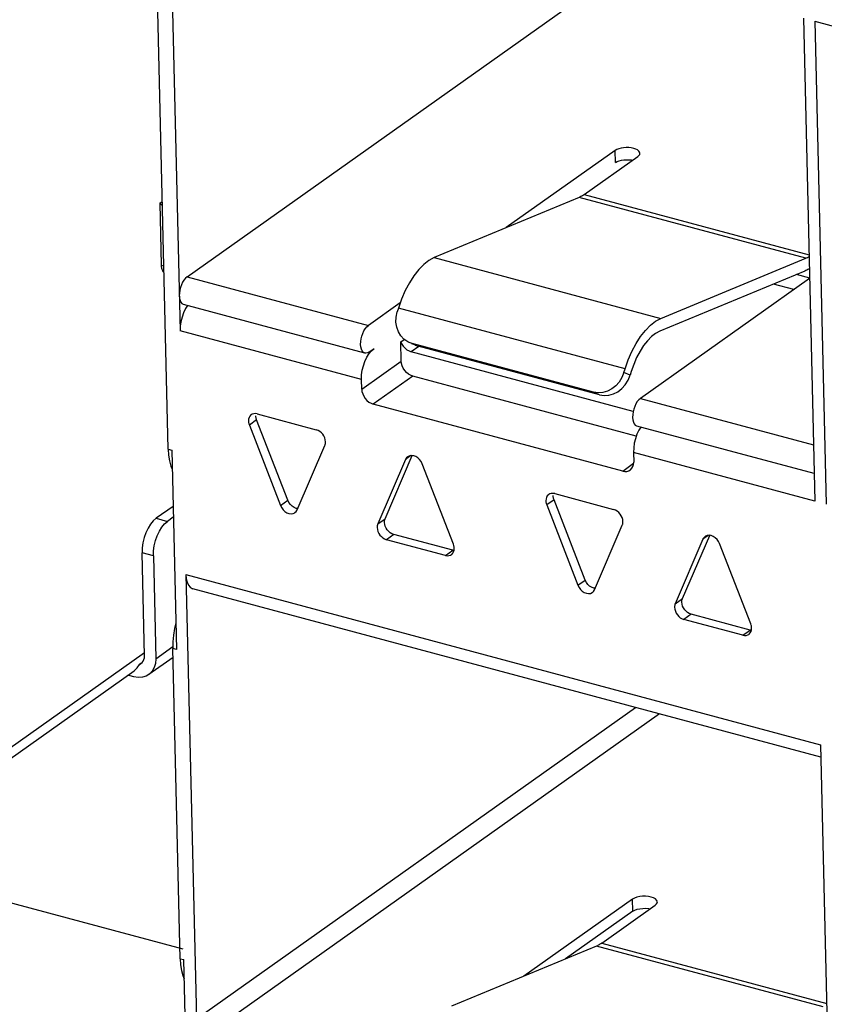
# Model space of a CAD drawing. Header units: millimetres. Extents: x 6 to 414, y 7 to 290.
# Tile 75 of 256: x 112.7 to 114.2, y 151.14 to 152.97. Entities that reach past the tile are written whole.
import ezdxf

# ---------------------------------------------------------------- set-up
doc = ezdxf.new("R2010")
doc.units = ezdxf.units.MM
doc.header["$LTSCALE"] = 23.1
doc.layers.get('0').update_dxf_attribs({"linetype": 'CONTINUOUS'})

msp = doc.modelspace()

# ---------------------------------------------------------------- linework, layer by layer
at = {"color": 7, "linetype": 'Continuous'}
for p, q in [((112.9812, 153.2656), (113.0018, 152.3928)), ((112.9796, 152.1734), (112.9561, 153.1688)), ((113.0146, 152.4929), (113.8186, 153.0631)), ((114.1568, 152.9724), (114.178, 152.0772)), ((114.1778, 152.9667), (114.199, 152.0715)), ((114.1778, 152.9667), (115.3539, 152.6511)), ((113.8078, 152.7269), (113.6063, 152.584)), ((113.8084, 152.7046), (113.8078, 152.7269)), ((113.7507, 152.6453), (113.8498, 152.7157)), ((113.8498, 152.7157), (113.8521, 152.7177)), ((112.9641, 152.6294), (112.9688, 152.6327)), ((112.9641, 152.6294), (112.9668, 152.5146)), ((112.9641, 152.6294), (112.969, 152.6245)), ((113.7412, 152.64), (113.4725, 152.5284)), ((113.7428, 152.6407), (113.7412, 152.64)), ((114.1613, 152.5273), (113.7412, 152.64)), ((113.7507, 152.6453), (114.1672, 152.5336)), ((113.4725, 152.5284), (113.8925, 152.4157)), ((113.8925, 152.4157), (114.1613, 152.5273)), ((112.9668, 152.5146), (112.9716, 152.5133)), ((114.1594, 152.5036), (113.8907, 152.392)), ((113.0146, 152.4929), (113.3507, 152.4027)), ((114.1682, 152.4898), (113.8547, 152.2674)), ((114.1689, 152.4903), (114.1437, 152.497)), ((114.1393, 152.4693), (114.1014, 152.4795)), ((113.3441, 152.3515), (113.0081, 152.4417)), ((113.4098, 152.4446), (113.3507, 152.4027)), ((113.4063, 152.4347), (113.4043, 152.428)), ((113.8264, 152.322), (113.4063, 152.4347)), ((113.3379, 152.3026), (113.0018, 152.3928)), ((113.4106, 152.3724), (113.4169, 152.3769)), ((113.4115, 152.3366), (113.4106, 152.3724)), ((113.4262, 152.3711), (113.4235, 152.3724)), ((113.3518, 152.3534), (113.3613, 152.3602)), ((113.4222, 152.3576), (113.4261, 152.3554)), ((113.4261, 152.3554), (113.4302, 152.3538)), ((113.4316, 152.3691), (113.4262, 152.3711)), ((113.4442, 152.3638), (113.4302, 152.3538)), ((113.8415, 152.2434), (113.4302, 152.3538)), ((113.4377, 152.366), (113.4314, 152.3687)), ((113.7676, 152.2789), (113.4316, 152.3691)), ((113.4376, 152.3661), (113.443, 152.3641)), ((113.4379, 152.3663), (113.443, 152.3641)), ((113.779, 152.2739), (113.443, 152.3641)), ((113.3383, 152.2847), (113.4115, 152.3366)), ((113.8243, 152.3153), (113.8264, 152.322)), ((113.8378, 152.317), (113.8357, 152.3104)), ((113.3383, 152.2847), (113.3379, 152.3026)), ((113.433, 152.3086), (113.3598, 152.2567)), ((113.8472, 152.1974), (113.433, 152.3086)), ((113.8357, 152.3104), (113.8243, 152.3153)), ((113.779, 152.2739), (113.7676, 152.2789)), ((113.8547, 152.2674), (114.1755, 152.1813)), ((113.8219, 152.1327), (113.3598, 152.2567)), ((113.1436, 152.2275), (113.1301, 152.2179)), ((113.1356, 152.2382), (113.1337, 152.2371)), ((113.2014, 152.0785), (113.1436, 152.2275)), ((113.1449, 152.2387), (113.2541, 152.2094)), ((113.1301, 152.2179), (113.1878, 152.0689)), ((114.1768, 152.1281), (113.8482, 152.2162)), ((112.9796, 152.1734), (112.9862, 152.1716)), ((112.9862, 152.1716), (112.9949, 151.8021)), ((113.2187, 152.0606), (113.2701, 152.1803)), ((113.4196, 152.1543), (113.3681, 152.0347)), ((113.3817, 152.0443), (113.432, 152.1614)), ((113.4295, 152.1613), (113.4196, 152.1543)), ((113.8419, 152.1673), (113.8423, 152.1494)), ((114.178, 152.0772), (113.8419, 152.1673)), ((113.5082, 151.9971), (113.4504, 152.146)), ((113.8219, 152.1327), (113.8422, 152.1471)), ((113.6867, 152.0903), (113.6848, 152.0893)), ((113.696, 152.0909), (113.8052, 152.0616)), ((112.9887, 152.0673), (112.9573, 152.0451)), ((113.1878, 152.0689), (113.2014, 152.0785)), ((113.6947, 152.0796), (113.6812, 152.07)), ((113.6812, 152.07), (113.7389, 151.921)), ((113.7525, 151.9306), (113.6947, 152.0796)), ((112.9573, 152.0451), (112.9783, 152.0394)), ((112.9891, 152.0471), (112.9783, 152.0394)), ((113.3681, 152.0347), (113.3817, 152.0443)), ((112.9679, 152.0286), (112.9729, 152.0346)), ((112.9729, 152.0346), (112.9783, 152.0394)), ((113.7698, 151.9128), (113.8212, 152.0324)), ((113.3977, 152.0151), (113.3841, 152.0055)), ((113.5069, 151.9858), (113.3977, 152.0151)), ((113.9328, 151.8964), (113.9831, 152.0135)), ((113.9806, 152.0135), (113.9707, 152.0064)), ((113.4933, 151.9762), (113.3841, 152.0055)), ((113.509, 151.9946), (113.5082, 151.9971)), ((113.5095, 151.9861), (113.5097, 151.9896)), ((113.9707, 152.0064), (113.9192, 151.8868)), ((114.0593, 151.8492), (114.0015, 151.9982)), ((112.9358, 151.7904), (112.9313, 151.9811)), ((112.9523, 151.9755), (112.9313, 151.9811)), ((112.9523, 151.9755), (112.9568, 151.7848)), ((113.4933, 151.9762), (113.5069, 151.9858)), ((113.5091, 151.9855), (113.5069, 151.9858)), ((113.0125, 151.9407), (113.032, 151.1171)), ((113.0125, 151.9407), (114.1887, 151.6251)), ((113.7389, 151.921), (113.7525, 151.9306)), ((114.1892, 151.6022), (113.0253, 151.9145)), ((113.9192, 151.8868), (113.9328, 151.8964)), ((113.9488, 151.8673), (113.9352, 151.8576)), ((114.058, 151.838), (113.9488, 151.8673)), ((114.0445, 151.8283), (113.9352, 151.8576)), ((114.0601, 151.8467), (114.0593, 151.8492)), ((114.0445, 151.8283), (114.058, 151.838)), ((114.0602, 151.8376), (114.058, 151.838)), ((114.0606, 151.8382), (114.0608, 151.8417)), ((112.9568, 151.7848), (112.9885, 151.8072)), ((112.9886, 151.8159), (112.9884, 151.8039)), ((112.6123, 151.5667), (112.9357, 151.7961)), ((112.9356, 151.7867), (112.9358, 151.7904)), ((113.002, 151.2287), (112.9884, 151.8039)), ((112.9949, 151.8021), (112.9884, 151.8039)), ((112.9291, 151.776), (112.9264, 151.7741)), ((112.9264, 151.7741), (112.9293, 151.7757)), ((112.9888, 151.7872), (112.9437, 151.7553)), ((112.6127, 151.5468), (112.9168, 151.7625)), ((112.9158, 151.7513), (112.9051, 151.7542)), ((113.032, 151.1171), (113.8459, 151.6943)), ((113.8902, 151.6824), (113.0536, 151.0891)), ((114.1887, 151.6251), (114.2087, 150.7791)), ((113.8402, 151.339), (113.6386, 151.196)), ((113.8407, 151.3166), (113.8402, 151.339)), ((113.8407, 151.3166), (113.716, 151.2282)), ((113.783, 151.2574), (113.8822, 151.3277)), ((113.7735, 151.2521), (113.5048, 151.1405)), ((114.1936, 151.1393), (113.7735, 151.2521)), ((113.783, 151.2574), (114.2, 151.1455)), ((113.002, 151.2287), (113.0086, 151.2269)), ((113.011, 151.1227), (113.0086, 151.2269))]:
    msp.add_line(p, q, dxfattribs=at)
at = {"color": 4, "linetype": 'Continuous'}
msp.add_line((112.5369, 151.373), (113.0069, 151.2468), dxfattribs=at)
at = {"color": 7, "linetype": 'Continuous'}
for points in [[(113.8424, 152.7309), (113.8379, 152.7318), (113.8332, 152.7324), (113.8284, 152.7324), (113.8236, 152.7321), (113.819, 152.7313), (113.8147, 152.7302), (113.811, 152.7288), (113.8078, 152.7269)], [(113.8538, 152.7219), (113.8533, 152.7241), (113.8518, 152.7261), (113.8494, 152.728), (113.8463, 152.7296), (113.8424, 152.7309)], [(113.8521, 152.7177), (113.8535, 152.7198), (113.8538, 152.7219)], [(113.8084, 152.7046), (113.8115, 152.7064), (113.8152, 152.7078), (113.8195, 152.709), (113.8241, 152.7097), (113.8289, 152.71)], [(113.8289, 152.71), (113.8338, 152.71), (113.8384, 152.7095), (113.8405, 152.709)], [(113.7507, 152.6453), (113.7491, 152.6442), (113.7475, 152.6432), (113.7459, 152.6423), (113.7444, 152.6415), (113.7428, 152.6407)], [(113.4725, 152.5284), (113.4627, 152.5232), (113.4532, 152.5158), (113.4439, 152.5063), (113.435, 152.4949), (113.4266, 152.4818), (113.4189, 152.4672), (113.4122, 152.4516), (113.4063, 152.4347)], [(114.1613, 152.5273), (114.1628, 152.528), (114.1644, 152.5288), (114.166, 152.5296), (114.1672, 152.5303)], [(112.9668, 152.5146), (112.967, 152.5117), (112.9674, 152.5091), (112.968, 152.5068), (112.9689, 152.5047), (112.9699, 152.503), (112.9711, 152.5016)], [(114.1678, 152.5079), (114.1673, 152.5076), (114.1653, 152.5065), (114.1634, 152.5054), (114.1614, 152.5044), (114.1594, 152.5036)], [(113.0146, 152.4929), (113.0116, 152.4902), (113.0089, 152.4869), (113.0064, 152.4828), (113.0042, 152.4782), (113.0025, 152.4732), (113.0012, 152.468), (113.0005, 152.4628), (113.0003, 152.4577)], [(113.0003, 152.4577), (113.0007, 152.4529), (113.0017, 152.449), (113.0031, 152.4457), (113.0051, 152.4434), (113.0074, 152.4419), (113.0081, 152.4417)], [(113.0154, 152.4397), (113.0118, 152.4339), (113.0083, 152.4263)], [(113.4235, 152.3724), (113.4165, 152.3771), (113.4107, 152.3835), (113.4062, 152.391), (113.4032, 152.3996), (113.4018, 152.4088), (113.4022, 152.4182), (113.4043, 152.428)], [(113.0083, 152.4263), (113.0054, 152.4181), (113.0033, 152.4096), (113.0022, 152.4012), (113.0018, 152.3928)], [(113.8264, 152.322), (113.8322, 152.3389), (113.839, 152.3545), (113.8466, 152.3691), (113.855, 152.3822), (113.8639, 152.3936), (113.8733, 152.4031), (113.8828, 152.4105), (113.8925, 152.4157)], [(113.3363, 152.3675), (113.3365, 152.3727), (113.3373, 152.3778), (113.3385, 152.383), (113.3403, 152.388), (113.3424, 152.3926), (113.3449, 152.3967), (113.3477, 152.4), (113.3507, 152.4027)], [(113.8907, 152.392), (113.8829, 152.3878), (113.8753, 152.3819), (113.8678, 152.3743), (113.8607, 152.3652), (113.854, 152.3547), (113.8478, 152.343), (113.8425, 152.3305), (113.8378, 152.317)], [(113.4106, 152.3724), (113.4127, 152.368), (113.4154, 152.3641)], [(113.3441, 152.3515), (113.3434, 152.3517), (113.3411, 152.3532), (113.3392, 152.3556), (113.3377, 152.3588), (113.3368, 152.3628), (113.3363, 152.3675)], [(113.352, 152.3504), (113.3564, 152.3558), (113.3613, 152.3602)], [(113.4154, 152.3641), (113.4186, 152.3605), (113.4222, 152.3576)], [(113.3379, 152.3026), (113.3382, 152.3111), (113.3394, 152.3195), (113.3415, 152.328), (113.3443, 152.3361), (113.3479, 152.3437), (113.352, 152.3504)], [(113.3518, 152.3534), (113.3488, 152.3518), (113.346, 152.3513), (113.3441, 152.3515)], [(113.433, 152.3086), (113.4288, 152.3102), (113.4249, 152.3125), (113.4212, 152.3155), (113.418, 152.3191), (113.4153, 152.3232), (113.4133, 152.3275), (113.412, 152.332), (113.4115, 152.3366)], [(113.8243, 152.3153), (113.8205, 152.306), (113.8154, 152.2978), (113.809, 152.2907), (113.8016, 152.2849)], [(113.8268, 152.2928), (113.8319, 152.301), (113.8357, 152.3104)], [(113.3383, 152.2847), (113.3388, 152.2801), (113.3401, 152.2756), (113.3422, 152.2713), (113.3448, 152.2672), (113.348, 152.2636), (113.3517, 152.2606), (113.3556, 152.2583), (113.3598, 152.2567)], [(113.8016, 152.2849), (113.7935, 152.2807), (113.785, 152.2782), (113.7764, 152.2777), (113.7676, 152.2789)], [(113.779, 152.2739), (113.7878, 152.2727), (113.7964, 152.2733), (113.8049, 152.2758), (113.813, 152.2799), (113.8204, 152.2857), (113.8268, 152.2928)], [(113.8547, 152.2674), (113.8517, 152.2648), (113.849, 152.2614), (113.8465, 152.2574), (113.8443, 152.2527), (113.8426, 152.2477), (113.8413, 152.2425), (113.8406, 152.2374), (113.8404, 152.2322)], [(113.1337, 152.2371), (113.1331, 152.2367), (113.1311, 152.2345), (113.1296, 152.2319), (113.1288, 152.2288), (113.1285, 152.2253)], [(113.1449, 152.2387), (113.1415, 152.2393), (113.1384, 152.2391), (113.1356, 152.2382)], [(113.1436, 152.2275), (113.1432, 152.2287), (113.1428, 152.23), (113.1425, 152.2312), (113.1423, 152.2325), (113.1421, 152.2337), (113.1421, 152.235)], [(113.8404, 152.2322), (113.8408, 152.2275), (113.8418, 152.2236), (113.8432, 152.2203), (113.8452, 152.2179), (113.8475, 152.2165), (113.8482, 152.2163)], [(113.1285, 152.2253), (113.1286, 152.2241), (113.1287, 152.2229), (113.1289, 152.2216), (113.1292, 152.2204), (113.1296, 152.2191), (113.1301, 152.2179)], [(113.2713, 152.187), (113.2709, 152.1907), (113.2699, 152.1943), (113.2682, 152.1978), (113.2661, 152.201), (113.2635, 152.2039), (113.2606, 152.2063), (113.2575, 152.2081), (113.2541, 152.2094)], [(113.8555, 152.2143), (113.8519, 152.2084), (113.8484, 152.2009)], [(113.8484, 152.2009), (113.8455, 152.1927), (113.8434, 152.1842), (113.8423, 152.1758), (113.8419, 152.1673)], [(112.9796, 152.1734), (112.9804, 152.1619), (112.9821, 152.1514)], [(113.2701, 152.1803), (113.2705, 152.1813), (113.2708, 152.1824), (113.2711, 152.1835), (113.2712, 152.1846), (113.2713, 152.1858), (113.2713, 152.187)], [(113.4236, 152.1594), (113.4215, 152.1575), (113.4196, 152.1543)], [(113.4386, 152.1595), (113.4347, 152.1609), (113.4309, 152.1615), (113.4273, 152.1611), (113.4241, 152.1597), (113.4236, 152.1594)], [(113.4504, 152.146), (113.4482, 152.1503), (113.4456, 152.1539), (113.4422, 152.1571), (113.4386, 152.1595)], [(112.9821, 152.1514), (112.9847, 152.1419), (112.987, 152.1361)], [(113.8219, 152.1327), (113.8261, 152.132), (113.8299, 152.1322), (113.8335, 152.1333), (113.8358, 152.1347)], [(113.8358, 152.1347), (113.8366, 152.1353), (113.8391, 152.1379), (113.8409, 152.1412), (113.842, 152.1451), (113.8423, 152.1494)], [(113.6848, 152.0893), (113.6842, 152.0888), (113.6822, 152.0867), (113.6807, 152.084), (113.6799, 152.081), (113.6796, 152.0775)], [(113.696, 152.0909), (113.6926, 152.0914), (113.6895, 152.0912), (113.6867, 152.0903)], [(113.6947, 152.0796), (113.6943, 152.0808), (113.6939, 152.0821), (113.6936, 152.0833), (113.6934, 152.0846), (113.6932, 152.0858), (113.6932, 152.0871)], [(113.1878, 152.0689), (113.19, 152.0647), (113.1927, 152.061), (113.196, 152.0579), (113.1997, 152.0555), (113.2035, 152.054), (113.2073, 152.0534), (113.211, 152.0539), (113.2142, 152.0553), (113.2146, 152.0556)], [(113.2095, 152.0675), (113.2062, 152.0706), (113.2035, 152.0743), (113.2014, 152.0785)], [(113.2198, 152.0632), (113.2171, 152.0636), (113.2132, 152.0651), (113.2095, 152.0675)], [(113.6796, 152.0775), (113.6797, 152.0762), (113.6798, 152.075), (113.68, 152.0737), (113.6803, 152.0725), (113.6807, 152.0712), (113.6812, 152.07)], [(113.8224, 152.0391), (113.822, 152.0428), (113.821, 152.0464), (113.8193, 152.0499), (113.8172, 152.0531), (113.8146, 152.056), (113.8117, 152.0584), (113.8086, 152.0603), (113.8052, 152.0616)], [(112.9573, 152.0451), (112.9519, 152.0403), (112.9469, 152.0342), (112.9424, 152.0268), (112.9385, 152.0184), (112.9353, 152.0093), (112.933, 151.9998), (112.9316, 151.9905), (112.9313, 151.9811)], [(113.2146, 152.0556), (113.2167, 152.0575), (113.2187, 152.0606)], [(113.3805, 152.0376), (113.3805, 152.0388), (113.3806, 152.0399), (113.3807, 152.0411), (113.381, 152.0422), (113.3813, 152.0433), (113.3817, 152.0443)], [(112.9523, 151.9755), (112.9526, 151.9849), (112.954, 151.9942), (112.9563, 152.0037), (112.9595, 152.0127), (112.9634, 152.0211), (112.9679, 152.0286)], [(113.3681, 152.0347), (113.3677, 152.0337), (113.3674, 152.0326), (113.3672, 152.0315), (113.367, 152.0303), (113.3669, 152.0292), (113.3669, 152.0279)], [(113.3669, 152.0279), (113.3674, 152.0242), (113.3684, 152.0207), (113.37, 152.0172), (113.3721, 152.014), (113.3747, 152.0111), (113.3776, 152.0087), (113.3808, 152.0068), (113.3841, 152.0055)], [(113.3977, 152.0151), (113.3943, 152.0164), (113.3912, 152.0183), (113.3883, 152.0207), (113.3857, 152.0236), (113.3836, 152.0268), (113.3819, 152.0303), (113.3809, 152.0339), (113.3805, 152.0376)], [(113.8212, 152.0324), (113.8216, 152.0334), (113.8219, 152.0345), (113.8222, 152.0356), (113.8223, 152.0367), (113.8224, 152.0379), (113.8224, 152.0391)], [(113.9747, 152.0115), (113.9726, 152.0096), (113.9707, 152.0064)], [(113.9897, 152.0116), (113.9858, 152.0131), (113.982, 152.0136), (113.9784, 152.0132), (113.9752, 152.0118), (113.9747, 152.0115)], [(114.0015, 151.9982), (113.9993, 152.0024), (113.9967, 152.0061), (113.9933, 152.0092), (113.9897, 152.0116)], [(113.5097, 151.9896), (113.5097, 151.9909), (113.5095, 151.9921), (113.5093, 151.9933), (113.509, 151.9946)], [(113.4933, 151.9762), (113.4967, 151.9757), (113.4998, 151.9759), (113.5026, 151.9768), (113.5045, 151.9778)], [(113.5045, 151.9778), (113.5051, 151.9783), (113.5071, 151.9804), (113.5086, 151.9831), (113.5095, 151.9861)], [(113.0125, 151.9407), (113.0132, 151.933), (113.0148, 151.9265), (113.0172, 151.9212), (113.0204, 151.9173), (113.0241, 151.9149), (113.0253, 151.9145)], [(113.7389, 151.921), (113.7411, 151.9168), (113.7438, 151.9131), (113.7471, 151.91), (113.7508, 151.9076), (113.7546, 151.9061), (113.7585, 151.9056), (113.7621, 151.906), (113.7653, 151.9074), (113.7657, 151.9077)], [(113.7606, 151.9196), (113.7573, 151.9227), (113.7546, 151.9264), (113.7525, 151.9306)], [(113.7709, 151.9153), (113.7682, 151.9157), (113.7643, 151.9172), (113.7606, 151.9196)], [(113.7657, 151.9077), (113.7678, 151.9096), (113.7698, 151.9128)], [(113.9192, 151.8868), (113.9188, 151.8858), (113.9185, 151.8847), (113.9183, 151.8836), (113.9181, 151.8824), (113.918, 151.8813), (113.918, 151.8801)], [(113.918, 151.8801), (113.9185, 151.8764), (113.9195, 151.8728), (113.9211, 151.8693), (113.9232, 151.8661), (113.9258, 151.8632), (113.9287, 151.8608), (113.9319, 151.8589), (113.9352, 151.8576)], [(113.9316, 151.8897), (113.9316, 151.8909), (113.9317, 151.8921), (113.9318, 151.8932), (113.9321, 151.8943), (113.9324, 151.8954), (113.9328, 151.8964)], [(113.9488, 151.8673), (113.9454, 151.8685), (113.9423, 151.8704), (113.9394, 151.8728), (113.9368, 151.8757), (113.9347, 151.8789), (113.933, 151.8824), (113.932, 151.886), (113.9316, 151.8897)], [(112.9938, 151.8503), (112.9917, 151.8408), (112.9897, 151.8282), (112.9886, 151.8159)], [(114.0608, 151.8417), (114.0608, 151.843), (114.0606, 151.8442), (114.0604, 151.8455), (114.0601, 151.8467)], [(114.0445, 151.8283), (114.0478, 151.8278), (114.0509, 151.828), (114.0537, 151.8289), (114.0556, 151.8299)], [(114.0556, 151.8299), (114.0562, 151.8304), (114.0582, 151.8325), (114.0597, 151.8352), (114.0606, 151.8382)], [(112.9168, 151.7625), (112.9175, 151.7629), (112.9224, 151.7678), (112.9264, 151.7741)], [(112.9293, 151.7757), (112.9315, 151.7777), (112.9334, 151.7803), (112.9348, 151.7833), (112.9356, 151.7867)], [(112.9568, 151.7848), (112.9561, 151.776), (112.9539, 151.7684), (112.9502, 151.7618), (112.9452, 151.7564), (112.9437, 151.7553)], [(112.9437, 151.7553), (112.9391, 151.7526), (112.932, 151.7504), (112.9243, 151.75), (112.9158, 151.7513)], [(113.8862, 151.3339), (113.886, 151.335), (113.8848, 151.3374), (113.8825, 151.3396), (113.8791, 151.3414), (113.8748, 151.3429), (113.8698, 151.344), (113.8644, 151.3444), (113.8589, 151.3444), (113.8535, 151.3438), (113.8483, 151.3427), (113.844, 151.3411), (113.8402, 151.339)], [(113.8822, 151.3277), (113.8847, 151.3301), (113.886, 151.3325), (113.8862, 151.3339)], [(113.8407, 151.3166), (113.8445, 151.3187), (113.8488, 151.3203), (113.8539, 151.3214), (113.8593, 151.322), (113.8648, 151.3221)], [(113.8648, 151.3221), (113.8702, 151.3216), (113.8728, 151.3211)], [(113.783, 151.2574), (113.7814, 151.2563), (113.7798, 151.2553), (113.7783, 151.2544), (113.7767, 151.2535), (113.7751, 151.2527), (113.7735, 151.2521)], [(113.002, 151.2287), (113.0028, 151.2173), (113.0044, 151.2068)], [(113.0044, 151.2068), (113.007, 151.1974), (113.0094, 151.1914)]]:
    msp.add_lwpolyline(points, dxfattribs=at)

doc.saveas('drawing.dxf')
